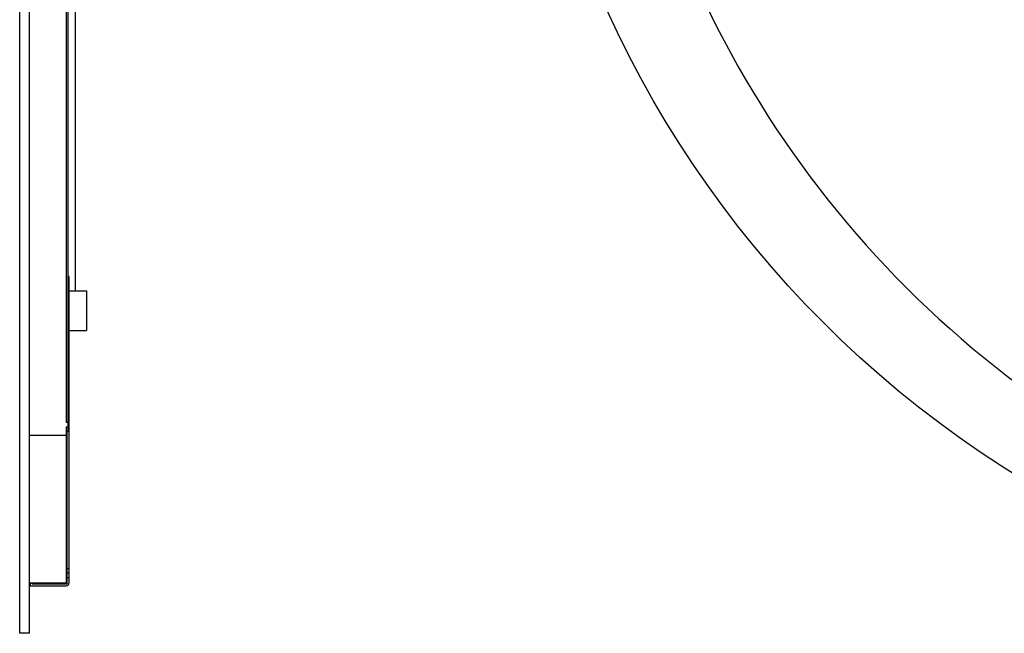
# Model space of a CAD drawing. Header units: millimetres. Extents: x -45 to 609, y -105 to 214.
# Tile 2 of 27: x 305 to 417, y -79 to -10. Entities that reach past the tile are written whole.
import ezdxf

# ---------------------------------------------------------------- set-up
doc = ezdxf.new("R2010")
doc.units = ezdxf.units.MM
doc.header["$LTSCALE"] = 30.734
doc.layers.get('0').update_dxf_attribs({"linetype": 'CONTINUOUS'})

msp = doc.modelspace()

# ---------------------------------------------------------------- linework, layer by layer
at = {"color": 7, "linetype": 'Continuous'}
for p, q in [((305.049, -79.333), (305.049, 161.826)), ((306.149, -79.333), (306.149, 161.826)), ((310.549, -56.339), (310.549, 55.385)), ((310.349, 40.247), (310.349, -55.333)), ((311.349, 9.885), (311.349, -40.4)), ((310.649, -38.765), (310.549, -38.765)), ((310.649, -38.765), (310.649, -73.619)), ((310.649, -39.265), (310.549, -39.265)), ((310.649, -40.4), (312.649, -40.4)), ((312.649, -40.4), (312.649, -44.925)), ((310.649, -44.925), (312.649, -44.925)), ((310.349, -55.333), (310.549, -55.333)), ((310.349, -55.871), (310.549, -55.871)), ((310.349, -55.871), (310.349, -73.619)), ((310.349, -56.851), (306.149, -56.851)), ((310.349, -56.339), (310.549, -56.339)), ((310.349, -56.409), (310.449, -56.409)), ((310.449, -73.719), (310.449, -56.339)), ((310.449, -71.975), (310.649, -71.975)), ((310.449, -72.475), (310.649, -72.475)), ((310.349, -73.619), (306.149, -73.619)), ((306.249, -73.619), (306.249, -73.919)), ((306.449, -73.719), (306.449, -73.619)), ((306.449, -73.719), (310.449, -73.719)), ((310.449, -72.975), (310.649, -72.975)), ((306.249, -73.919), (310.349, -73.919)), ((306.149, -79.333), (305.049, -79.333))]:
    msp.add_line(p, q, dxfattribs=at)
msp.add_circle((481.711, 41.247), 120.58, dxfattribs=at)
for centre, radius, start, end in [((488.29, 42.52), 116.648, 185.42946, 238.41684), ((310.349, -73.619), 0.3, 270, 0)]:
    msp.add_arc(centre, radius, start, end, dxfattribs=at)

doc.saveas('drawing.dxf')
